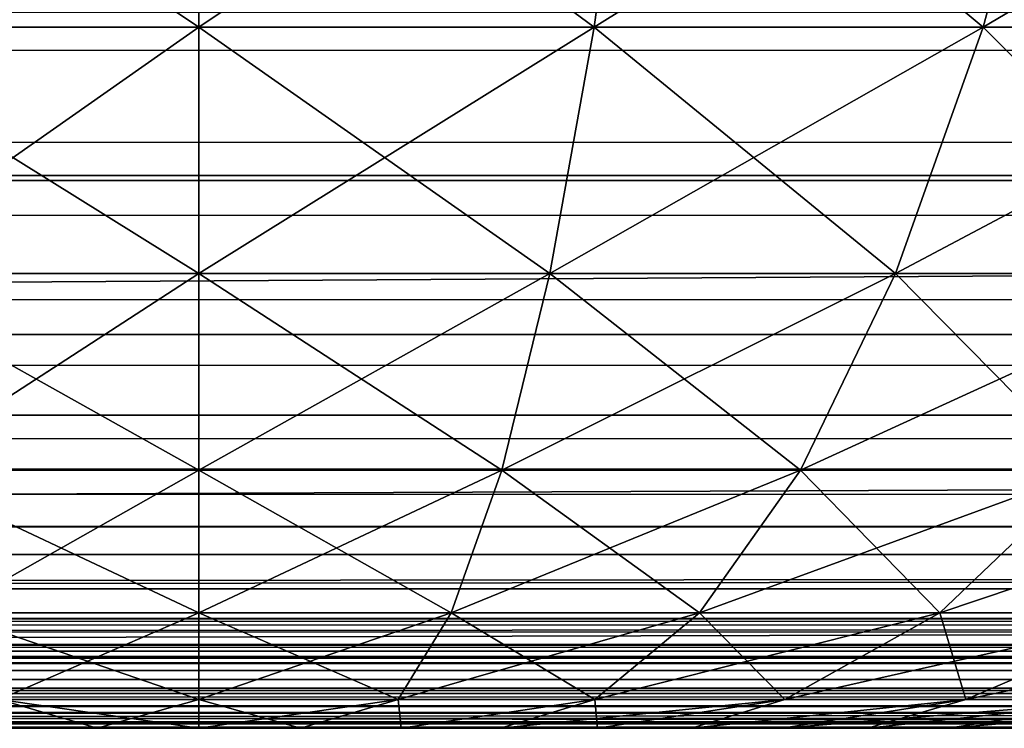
# Model space of a CAD drawing. Header units: millimetres. Extents: x -125 to 125, y -4 to 54.
# Tile 190 of 256: x 67.404 to 67.932, y -2 to -1.62. Entities that reach past the tile are written whole.
import ezdxf

# ---------------------------------------------------------------- set-up
doc = ezdxf.new("R2010")
doc.units = ezdxf.units.MM
doc.header["$LTSCALE"] = 65.185185
for name, color, linetype in [('173', 7, 'CONTINUOUS'), ('175', 7, 'CONTINUOUS'), ('18', 7, 'CONTINUOUS'), ('211', 7, 'CONTINUOUS'), ('212', 7, 'CONTINUOUS'), ('213', 7, 'CONTINUOUS'), ('214', 7, 'CONTINUOUS'), ('215', 7, 'CONTINUOUS'), ('216', 7, 'CONTINUOUS'), ('22', 7, 'CONTINUOUS'), ('6', 7, 'CONTINUOUS')]:
    doc.layers.add(name, color=color, linetype=linetype)

msp = doc.modelspace()

# ---------------------------------------------------------------- linework, layer by layer
at = {"layer": '173', "color": 7, "linetype": 'Continuous'}
for points in [[(54.89437, -1.54035, -120.86009), (55.07519, -1.7032, -121.15562), (76.8519, -1.54035, -120.97049), (54.89437, -1.54035, -120.86009)], [(55.07519, -1.7032, -121.15562), (77.10505, -1.7032, -121.26675), (76.8519, -1.54035, -120.97049), (55.07519, -1.7032, -121.15562)], [(55.07519, -1.7032, -121.15562), (55.2655, -1.83198, -121.46758), (77.10505, -1.7032, -121.26675), (55.07519, -1.7032, -121.15562)], [(55.2655, -1.83198, -121.46758), (77.37148, -1.83198, -121.57949), (77.10505, -1.7032, -121.26675), (55.2655, -1.83198, -121.46758)], [(55.2655, -1.83198, -121.46758), (55.46387, -1.92508, -121.79206), (77.37148, -1.83198, -121.57949), (55.2655, -1.83198, -121.46758)], [(55.46387, -1.92508, -121.79206), (77.64919, -1.92508, -121.90477), (77.37148, -1.83198, -121.57949), (55.46387, -1.92508, -121.79206)], [(55.46387, -1.92508, -121.79206), (55.66736, -1.98132, -122.12495), (77.64919, -1.92508, -121.90477), (55.46387, -1.92508, -121.79206)], [(55.66736, -1.98132, -122.12495), (77.93408, -1.98132, -122.2385), (77.64919, -1.92508, -121.90477), (55.66736, -1.98132, -122.12495)], [(55.66736, -1.98132, -122.12495), (71.92165, -2, -122.53836), (77.93408, -1.98132, -122.2385), (55.66736, -1.98132, -122.12495)], [(61.76268, -2, -122.4865), (71.92165, -2, -122.53836), (55.66736, -1.98132, -122.12495), (61.76268, -2, -122.4865)]]:
    msp.add_3dface(points, dxfattribs=at)
at = {"layer": '175', "color": 7, "linetype": 'Continuous'}
for points in [[(76.8519, -1.54035, 120.97049), (55.07519, -1.7032, 121.15562), (54.89437, -1.54035, 120.86009), (76.8519, -1.54035, 120.97049)], [(77.10505, -1.7032, 121.26675), (55.07519, -1.7032, 121.15562), (76.8519, -1.54035, 120.97049), (77.10505, -1.7032, 121.26675)], [(77.10505, -1.7032, 121.26675), (55.2655, -1.83198, 121.46758), (55.07519, -1.7032, 121.15562), (77.10505, -1.7032, 121.26675)], [(77.37148, -1.83198, 121.57949), (55.2655, -1.83198, 121.46758), (77.10505, -1.7032, 121.26675), (77.37148, -1.83198, 121.57949)], [(77.37148, -1.83198, 121.57949), (55.46387, -1.92508, 121.79206), (55.2655, -1.83198, 121.46758), (77.37148, -1.83198, 121.57949)], [(77.64919, -1.92508, 121.90477), (55.46387, -1.92508, 121.79206), (77.37148, -1.83198, 121.57949), (77.64919, -1.92508, 121.90477)], [(77.64919, -1.92508, 121.90477), (55.66736, -1.98132, 122.12495), (55.46387, -1.92508, 121.79206), (77.64919, -1.92508, 121.90477)], [(77.93408, -1.98132, 122.2385), (55.66736, -1.98132, 122.12495), (77.64919, -1.92508, 121.90477), (77.93408, -1.98132, 122.2385)], [(77.93408, -1.98132, 122.2385), (62.02739, -2, 122.48775), (55.66736, -1.98132, 122.12495), (77.93408, -1.98132, 122.2385)], [(72.17599, -2, 122.53973), (62.02739, -2, 122.48775), (77.93408, -1.98132, 122.2385), (72.17599, -2, 122.53973)]]:
    msp.add_3dface(points, dxfattribs=at)
at = {"layer": '18', "color": 7, "linetype": 'Continuous'}
for points in [[(123.83451, -1.61564, -124.82048), (123.83451, -1.70592, -124.78966), (-123.83451, -1.61564, -124.82048), (123.83451, -1.61564, -124.82048)], [(-123.83451, -1.61564, -124.82048), (123.83451, -1.70592, -124.78966), (-123.83451, -1.70592, -124.78966), (-123.83451, -1.61564, -124.82048)], [(123.83451, -1.70592, -124.78966), (123.83451, -1.78871, -124.74226), (-123.83451, -1.70592, -124.78966), (123.83451, -1.70592, -124.78966)], [(-123.83451, -1.70592, -124.78966), (123.83451, -1.78871, -124.74226), (-123.83451, -1.78871, -124.74226), (-123.83451, -1.70592, -124.78966)], [(-123.83451, -1.78871, -124.74226), (123.83451, -1.86098, -124.68), (-123.83451, -1.86098, -124.68), (-123.83451, -1.78871, -124.74226)], [(123.83451, -1.78871, -124.74226), (123.83451, -1.86098, -124.68), (-123.83451, -1.78871, -124.74226), (123.83451, -1.78871, -124.74226)], [(123.83451, -1.86098, -124.68), (123.83451, -1.92012, -124.60514), (-123.83451, -1.86098, -124.68), (123.83451, -1.86098, -124.68)], [(123.83451, -1.92012, -124.60514), (41.06682, -1.95076, -124.55041), (-123.83451, -1.86098, -124.68), (123.83451, -1.92012, -124.60514)], [(123.83451, -1.92012, -124.60514), (123.83451, -1.96396, -124.52041), (41.06682, -1.95076, -124.55041), (123.83451, -1.92012, -124.60514)], [(41.06682, -1.95076, -124.55041), (123.83451, -1.96396, -124.52041), (41.13385, -1.95132, -124.54923), (41.06682, -1.95076, -124.55041)], [(41.13385, -1.95132, -124.54923), (123.83451, -1.96396, -124.52041), (41.20222, -1.95304, -124.54558), (41.13385, -1.95132, -124.54923)], [(41.20222, -1.95304, -124.54558), (123.83451, -1.96396, -124.52041), (41.27308, -1.956, -124.53912), (41.20222, -1.95304, -124.54558)], [(41.27308, -1.956, -124.53912), (123.83451, -1.96396, -124.52041), (41.34644, -1.96024, -124.52942), (41.27308, -1.956, -124.53912)], [(41.34644, -1.96024, -124.52942), (123.83451, -1.96396, -124.52041), (41.3651, -1.96149, -124.52646), (41.34644, -1.96024, -124.52942)], [(41.3651, -1.96149, -124.52646), (123.83451, -1.96396, -124.52041), (41.42281, -1.96576, -124.51587), (41.3651, -1.96149, -124.52646)], [(123.83451, -1.96396, -124.52041), (123.83451, -1.99092, -124.4289), (41.42281, -1.96576, -124.51587), (123.83451, -1.96396, -124.52041)], [(41.42281, -1.96576, -124.51587), (123.83451, -1.99092, -124.4289), (41.50208, -1.97244, -124.49775), (41.42281, -1.96576, -124.51587)], [(41.50208, -1.97244, -124.49775), (123.83451, -1.99092, -124.4289), (41.58066, -1.97964, -124.47527), (41.50208, -1.97244, -124.49775)], [(41.58066, -1.97964, -124.47527), (123.83451, -1.99092, -124.4289), (41.65427, -1.98648, -124.44952), (41.58066, -1.97964, -124.47527)], [(41.65427, -1.98648, -124.44952), (123.83451, -1.99092, -124.4289), (41.66046, -1.98704, -124.44712), (41.65427, -1.98648, -124.44952)], [(41.66046, -1.98704, -124.44712), (123.83451, -1.99092, -124.4289), (41.72005, -1.9922, -124.42199), (41.66046, -1.98704, -124.44712)], [(123.83451, -1.99092, -124.4289), (123.83451, -2, -124.33403), (41.72005, -1.9922, -124.42199), (123.83451, -1.99092, -124.4289)], [(41.72005, -1.9922, -124.42199), (123.83451, -2, -124.33403), (41.77778, -1.99644, -124.39357), (41.72005, -1.9922, -124.42199)], [(41.77778, -1.99644, -124.39357), (123.83451, -2, -124.33403), (41.82931, -1.9991, -124.36402), (41.77778, -1.99644, -124.39357)], [(123.83451, -2, -124.33403), (41.87449, -2, -124.33403), (41.82931, -1.9991, -124.36402), (123.83451, -2, -124.33403)]]:
    msp.add_3dface(points, dxfattribs=at)
at = {"layer": '211', "color": 7, "linetype": 'Continuous'}
for points in [[(67.39137, -2, -8.11605), (67.44548, -2, -8.12318), (67.39137, -2, -6.88395), (67.39137, -2, -8.11605)], [(67.39137, -2, -6.88395), (67.44548, -2, -8.12318), (67.44548, -2, -6.87682), (67.39137, -2, -6.88395)], [(67.44548, -2, -8.12318), (67.5, -2, -8.12556), (67.44548, -2, -6.87682), (67.44548, -2, -8.12318)], [(67.44548, -2, -6.87682), (67.5, -2, -8.12556), (67.5, -2, -6.87444), (67.44548, -2, -6.87682)], [(67.5, -2, -6.87444), (67.5, -2, -8.12556), (67.55452, -2, -8.12318), (67.5, -2, -6.87444)], [(67.55452, -2, -6.87682), (67.5, -2, -6.87444), (67.55452, -2, -8.12318), (67.55452, -2, -6.87682)], [(67.60863, -2, -8.11605), (67.55452, -2, -6.87682), (67.55452, -2, -8.12318), (67.60863, -2, -8.11605)], [(67.60863, -2, -6.88395), (67.55452, -2, -6.87682), (67.60863, -2, -8.11605), (67.60863, -2, -6.88395)], [(67.66191, -2, -8.10424), (67.60863, -2, -6.88395), (67.60863, -2, -8.11605), (67.66191, -2, -8.10424)], [(67.66191, -2, -6.89576), (67.60863, -2, -6.88395), (67.66191, -2, -8.10424), (67.66191, -2, -6.89576)], [(67.71395, -2, -8.08783), (67.66191, -2, -6.89576), (67.66191, -2, -8.10424), (67.71395, -2, -8.08783)], [(67.71395, -2, -6.91217), (67.66191, -2, -6.89576), (67.71395, -2, -8.08783), (67.71395, -2, -6.91217)], [(67.76437, -2, -8.06695), (67.71395, -2, -6.91217), (67.71395, -2, -8.08783), (67.76437, -2, -8.06695)], [(67.76437, -2, -6.93305), (67.71395, -2, -6.91217), (67.76437, -2, -8.06695), (67.76437, -2, -6.93305)], [(67.81278, -2, -8.04175), (67.76437, -2, -6.93305), (67.76437, -2, -8.06695), (67.81278, -2, -8.04175)], [(67.81278, -2, -6.95825), (67.76437, -2, -6.93305), (67.81278, -2, -8.04175), (67.81278, -2, -6.95825)], [(67.85881, -2, -8.01243), (67.81278, -2, -6.95825), (67.81278, -2, -8.04175), (67.85881, -2, -8.01243)], [(67.85881, -2, -6.98757), (67.81278, -2, -6.95825), (67.85881, -2, -8.01243), (67.85881, -2, -6.98757)], [(67.9021, -2, -7.97921), (67.85881, -2, -6.98757), (67.85881, -2, -8.01243), (67.9021, -2, -7.97921)], [(67.9021, -2, -7.02079), (67.85881, -2, -6.98757), (67.9021, -2, -7.97921), (67.9021, -2, -7.02079)], [(67.94234, -2, -7.05766), (67.9021, -2, -7.02079), (67.94234, -2, -7.94234), (67.94234, -2, -7.05766)], [(67.94234, -2, -7.94234), (67.9021, -2, -7.02079), (67.9021, -2, -7.97921), (67.94234, -2, -7.94234)]]:
    msp.add_3dface(points, dxfattribs=at)
at = {"layer": '212', "color": 7, "linetype": 'Continuous'}
for points in [[(67.5, -1.46695, -5.63822), (67.7121, -1.62365, -5.82104), (67.73334, -1.46695, -5.6529), (67.5, -1.46695, -5.63822)], [(67.5, -1.62365, -5.8077), (67.7121, -1.62365, -5.82104), (67.5, -1.46695, -5.63822), (67.5, -1.62365, -5.8077)], [(67.5, -1.62365, -9.1923), (67.5, -1.46695, -9.36178), (67.73334, -1.46695, -9.3471), (67.5, -1.62365, -9.1923)], [(67.7121, -1.62365, -9.17896), (67.5, -1.62365, -9.1923), (67.73334, -1.46695, -9.3471), (67.7121, -1.62365, -9.17896)], [(67.7121, -1.62365, -5.82104), (67.92086, -1.62365, -5.86087), (67.73334, -1.46695, -5.6529), (67.7121, -1.62365, -5.82104)], [(67.92086, -1.62365, -9.13913), (67.7121, -1.62365, -9.17896), (67.963, -1.46695, -9.30329), (67.92086, -1.62365, -9.13913)], [(67.963, -1.46695, -9.30329), (67.7121, -1.62365, -9.17896), (67.73334, -1.46695, -9.3471), (67.963, -1.46695, -9.30329)], [(67.73334, -1.46695, -5.6529), (67.92086, -1.62365, -5.86087), (67.963, -1.46695, -5.69671), (67.73334, -1.46695, -5.6529)], [(67.92086, -1.62365, -5.86087), (68.12298, -1.62365, -5.92654), (67.963, -1.46695, -5.69671), (67.92086, -1.62365, -5.86087)], [(68.18537, -1.46695, -9.23104), (67.92086, -1.62365, -9.13913), (67.963, -1.46695, -9.30329), (68.18537, -1.46695, -9.23104)], [(68.12298, -1.62365, -9.07346), (67.92086, -1.62365, -9.13913), (68.18537, -1.46695, -9.23104), (68.12298, -1.62365, -9.07346)], [(67.5, -1.62365, -5.8077), (67.6884, -1.75596, -6.0087), (67.7121, -1.62365, -5.82104), (67.5, -1.62365, -5.8077)], [(67.5, -1.75596, -5.99684), (67.6884, -1.75596, -6.0087), (67.5, -1.62365, -5.8077), (67.5, -1.75596, -5.99684)], [(67.5, -1.75596, -9.00316), (67.5, -1.62365, -9.1923), (67.7121, -1.62365, -9.17896), (67.5, -1.75596, -9.00316)], [(67.6884, -1.75596, -8.9913), (67.5, -1.75596, -9.00316), (67.7121, -1.62365, -9.17896), (67.6884, -1.75596, -8.9913)], [(67.6884, -1.75596, -6.0087), (67.87382, -1.75596, -6.04407), (67.7121, -1.62365, -5.82104), (67.6884, -1.75596, -6.0087)], [(67.92086, -1.62365, -9.13913), (67.6884, -1.75596, -8.9913), (67.7121, -1.62365, -9.17896), (67.92086, -1.62365, -9.13913)], [(67.87382, -1.75596, -8.95593), (67.6884, -1.75596, -8.9913), (67.92086, -1.62365, -9.13913), (67.87382, -1.75596, -8.95593)], [(67.7121, -1.62365, -5.82104), (67.87382, -1.75596, -6.04407), (67.92086, -1.62365, -5.86087), (67.7121, -1.62365, -5.82104)], [(67.87382, -1.75596, -6.04407), (68.05335, -1.75596, -6.1024), (67.92086, -1.62365, -5.86087), (67.87382, -1.75596, -6.04407)], [(68.12298, -1.62365, -9.07346), (67.87382, -1.75596, -8.95593), (67.92086, -1.62365, -9.13913), (68.12298, -1.62365, -9.07346)], [(68.05335, -1.75596, -8.8976), (67.87382, -1.75596, -8.95593), (68.12298, -1.62365, -9.07346), (68.05335, -1.75596, -8.8976)], [(67.92086, -1.62365, -5.86087), (68.05335, -1.75596, -6.1024), (68.12298, -1.62365, -5.92654), (67.92086, -1.62365, -5.86087)], [(67.5, -1.75596, -5.99684), (67.66266, -1.86142, -6.2124), (67.6884, -1.75596, -6.0087), (67.5, -1.75596, -5.99684)], [(67.5, -1.86142, -6.20217), (67.66266, -1.86142, -6.2124), (67.5, -1.75596, -5.99684), (67.5, -1.86142, -6.20217)], [(67.5, -1.86142, -8.79783), (67.5, -1.75596, -9.00316), (67.6884, -1.75596, -8.9913), (67.5, -1.86142, -8.79783)], [(67.66266, -1.86142, -8.7876), (67.5, -1.86142, -8.79783), (67.6884, -1.75596, -8.9913), (67.66266, -1.86142, -8.7876)], [(67.66266, -1.86142, -6.2124), (67.82276, -1.86142, -6.24294), (67.6884, -1.75596, -6.0087), (67.66266, -1.86142, -6.2124)], [(67.87382, -1.75596, -8.95593), (67.66266, -1.86142, -8.7876), (67.6884, -1.75596, -8.9913), (67.87382, -1.75596, -8.95593)], [(67.82276, -1.86142, -8.75706), (67.66266, -1.86142, -8.7876), (67.87382, -1.75596, -8.95593), (67.82276, -1.86142, -8.75706)], [(67.6884, -1.75596, -6.0087), (67.82276, -1.86142, -6.24294), (67.87382, -1.75596, -6.04407), (67.6884, -1.75596, -6.0087)], [(67.82276, -1.86142, -6.24294), (67.97776, -1.86142, -6.2933), (67.87382, -1.75596, -6.04407), (67.82276, -1.86142, -6.24294)], [(68.05335, -1.75596, -8.8976), (67.82276, -1.86142, -8.75706), (67.87382, -1.75596, -8.95593), (68.05335, -1.75596, -8.8976)], [(67.97776, -1.86142, -8.7067), (67.82276, -1.86142, -8.75706), (68.05335, -1.75596, -8.8976), (67.97776, -1.86142, -8.7067)], [(67.87382, -1.75596, -6.04407), (67.97776, -1.86142, -6.2933), (68.05335, -1.75596, -6.1024), (67.87382, -1.75596, -6.04407)], [(67.5, -1.9381, -6.41988), (67.63537, -1.9381, -6.4284), (67.5, -1.86142, -6.20217), (67.5, -1.9381, -6.41988)], [(67.5, -1.86142, -6.20217), (67.63537, -1.9381, -6.4284), (67.66266, -1.86142, -6.2124), (67.5, -1.86142, -6.20217)], [(67.63537, -1.9381, -8.5716), (67.5, -1.9381, -8.58012), (67.66266, -1.86142, -8.7876), (67.63537, -1.9381, -8.5716)], [(67.5, -1.9381, -8.58012), (67.5, -1.86142, -8.79783), (67.66266, -1.86142, -8.7876), (67.5, -1.9381, -8.58012)], [(67.82276, -1.86142, -8.75706), (67.63537, -1.9381, -8.5716), (67.66266, -1.86142, -8.7876), (67.82276, -1.86142, -8.75706)], [(67.76861, -1.9381, -8.54618), (67.63537, -1.9381, -8.5716), (67.82276, -1.86142, -8.75706), (67.76861, -1.9381, -8.54618)], [(67.63537, -1.9381, -6.4284), (67.76861, -1.9381, -6.45382), (67.66266, -1.86142, -6.2124), (67.63537, -1.9381, -6.4284)], [(67.66266, -1.86142, -6.2124), (67.76861, -1.9381, -6.45382), (67.82276, -1.86142, -6.24294), (67.66266, -1.86142, -6.2124)], [(67.97776, -1.86142, -8.7067), (67.76861, -1.9381, -8.54618), (67.82276, -1.86142, -8.75706), (67.97776, -1.86142, -8.7067)], [(67.89762, -1.9381, -8.50427), (67.76861, -1.9381, -8.54618), (67.97776, -1.86142, -8.7067), (67.89762, -1.9381, -8.50427)], [(67.76861, -1.9381, -6.45382), (67.89762, -1.9381, -6.49573), (67.82276, -1.86142, -6.24294), (67.76861, -1.9381, -6.45382)], [(67.82276, -1.86142, -6.24294), (67.89762, -1.9381, -6.49573), (67.97776, -1.86142, -6.2933), (67.82276, -1.86142, -6.24294)], [(68.12524, -1.86142, -8.6373), (67.89762, -1.9381, -8.50427), (67.97776, -1.86142, -8.7067), (68.12524, -1.86142, -8.6373)], [(68.02035, -1.9381, -8.44651), (67.89762, -1.9381, -8.50427), (68.12524, -1.86142, -8.6373), (68.02035, -1.9381, -8.44651)], [(67.89762, -1.9381, -6.49573), (68.02035, -1.9381, -6.55349), (67.97776, -1.86142, -6.2933), (67.89762, -1.9381, -6.49573)], [(67.5, -1.9381, -6.41988), (67.60704, -1.98458, -6.65271), (67.63537, -1.9381, -6.4284), (67.5, -1.9381, -6.41988)], [(67.5, -1.98458, -6.64598), (67.60704, -1.98458, -6.65271), (67.5, -1.9381, -6.41988), (67.5, -1.98458, -6.64598)], [(67.60704, -1.98458, -8.34729), (67.5, -1.98458, -8.35402), (67.63537, -1.9381, -8.5716), (67.60704, -1.98458, -8.34729)], [(67.5, -1.98458, -8.35402), (67.5, -1.9381, -8.58012), (67.63537, -1.9381, -8.5716), (67.5, -1.98458, -8.35402)], [(67.60704, -1.98458, -6.65271), (67.71239, -1.98458, -6.67281), (67.63537, -1.9381, -6.4284), (67.60704, -1.98458, -6.65271)], [(67.71239, -1.98458, -8.32719), (67.60704, -1.98458, -8.34729), (67.76861, -1.9381, -8.54618), (67.71239, -1.98458, -8.32719)], [(67.76861, -1.9381, -8.54618), (67.60704, -1.98458, -8.34729), (67.63537, -1.9381, -8.5716), (67.76861, -1.9381, -8.54618)], [(67.63537, -1.9381, -6.4284), (67.71239, -1.98458, -6.67281), (67.76861, -1.9381, -6.45382), (67.63537, -1.9381, -6.4284)], [(67.71239, -1.98458, -6.67281), (67.81439, -1.98458, -6.70595), (67.76861, -1.9381, -6.45382), (67.71239, -1.98458, -6.67281)], [(67.81439, -1.98458, -8.29405), (67.71239, -1.98458, -8.32719), (67.89762, -1.9381, -8.50427), (67.81439, -1.98458, -8.29405)], [(67.89762, -1.9381, -8.50427), (67.71239, -1.98458, -8.32719), (67.76861, -1.9381, -8.54618), (67.89762, -1.9381, -8.50427)], [(67.76861, -1.9381, -6.45382), (67.81439, -1.98458, -6.70595), (67.89762, -1.9381, -6.49573), (67.76861, -1.9381, -6.45382)], [(67.81439, -1.98458, -6.70595), (67.91143, -1.98458, -6.75162), (67.89762, -1.9381, -6.49573), (67.81439, -1.98458, -6.70595)], [(67.91143, -1.98458, -8.24838), (67.81439, -1.98458, -8.29405), (68.02035, -1.9381, -8.44651), (67.91143, -1.98458, -8.24838)], [(68.02035, -1.9381, -8.44651), (67.81439, -1.98458, -8.29405), (67.89762, -1.9381, -8.50427), (68.02035, -1.9381, -8.44651)], [(67.89762, -1.9381, -6.49573), (67.91143, -1.98458, -6.75162), (68.02035, -1.9381, -6.55349), (67.89762, -1.9381, -6.49573)], [(67.91143, -1.98458, -6.75162), (68.00198, -1.98458, -6.80908), (68.02035, -1.9381, -6.55349), (67.91143, -1.98458, -6.75162)], [(68.00198, -1.98458, -8.19092), (67.91143, -1.98458, -8.24838), (68.13488, -1.9381, -8.37383), (68.00198, -1.98458, -8.19092)], [(68.13488, -1.9381, -8.37383), (67.91143, -1.98458, -8.24838), (68.02035, -1.9381, -8.44651), (68.13488, -1.9381, -8.37383)], [(67.60704, -1.98458, -8.34729), (67.5, -2, -8.12556), (67.5, -1.98458, -8.35402), (67.60704, -1.98458, -8.34729)], [(67.55452, -2, -8.12318), (67.5, -2, -8.12556), (67.60704, -1.98458, -8.34729), (67.55452, -2, -8.12318)], [(67.5, -2, -6.87444), (67.55452, -2, -6.87682), (67.5, -1.98458, -6.64598), (67.5, -2, -6.87444)], [(67.5, -1.98458, -6.64598), (67.55452, -2, -6.87682), (67.60704, -1.98458, -6.65271), (67.5, -1.98458, -6.64598)], [(67.60863, -2, -8.11605), (67.55452, -2, -8.12318), (67.60704, -1.98458, -8.34729), (67.60863, -2, -8.11605)], [(67.55452, -2, -6.87682), (67.60863, -2, -6.88395), (67.60704, -1.98458, -6.65271), (67.55452, -2, -6.87682)], [(67.71239, -1.98458, -8.32719), (67.60863, -2, -8.11605), (67.60704, -1.98458, -8.34729), (67.71239, -1.98458, -8.32719)], [(67.60704, -1.98458, -6.65271), (67.60863, -2, -6.88395), (67.71239, -1.98458, -6.67281), (67.60704, -1.98458, -6.65271)], [(67.66191, -2, -8.10424), (67.60863, -2, -8.11605), (67.71239, -1.98458, -8.32719), (67.66191, -2, -8.10424)], [(67.60863, -2, -6.88395), (67.66191, -2, -6.89576), (67.71239, -1.98458, -6.67281), (67.60863, -2, -6.88395)], [(67.71395, -2, -8.08783), (67.66191, -2, -8.10424), (67.81439, -1.98458, -8.29405), (67.71395, -2, -8.08783)], [(67.81439, -1.98458, -8.29405), (67.66191, -2, -8.10424), (67.71239, -1.98458, -8.32719), (67.81439, -1.98458, -8.29405)], [(67.66191, -2, -6.89576), (67.71395, -2, -6.91217), (67.71239, -1.98458, -6.67281), (67.66191, -2, -6.89576)], [(67.71239, -1.98458, -6.67281), (67.71395, -2, -6.91217), (67.81439, -1.98458, -6.70595), (67.71239, -1.98458, -6.67281)], [(67.76437, -2, -8.06695), (67.71395, -2, -8.08783), (67.81439, -1.98458, -8.29405), (67.76437, -2, -8.06695)], [(67.71395, -2, -6.91217), (67.76437, -2, -6.93305), (67.81439, -1.98458, -6.70595), (67.71395, -2, -6.91217)], [(67.81278, -2, -8.04175), (67.76437, -2, -8.06695), (67.91143, -1.98458, -8.24838), (67.81278, -2, -8.04175)], [(67.91143, -1.98458, -8.24838), (67.76437, -2, -8.06695), (67.81439, -1.98458, -8.29405), (67.91143, -1.98458, -8.24838)], [(67.81439, -1.98458, -6.70595), (67.76437, -2, -6.93305), (67.91143, -1.98458, -6.75162), (67.81439, -1.98458, -6.70595)], [(67.76437, -2, -6.93305), (67.81278, -2, -6.95825), (67.91143, -1.98458, -6.75162), (67.76437, -2, -6.93305)], [(67.85881, -2, -8.01243), (67.81278, -2, -8.04175), (68.00198, -1.98458, -8.19092), (67.85881, -2, -8.01243)], [(68.00198, -1.98458, -8.19092), (67.81278, -2, -8.04175), (67.91143, -1.98458, -8.24838), (68.00198, -1.98458, -8.19092)], [(67.81278, -2, -6.95825), (67.85881, -2, -6.98757), (67.91143, -1.98458, -6.75162), (67.81278, -2, -6.95825)], [(67.9021, -2, -7.97921), (67.85881, -2, -8.01243), (68.00198, -1.98458, -8.19092), (67.9021, -2, -7.97921)], [(67.85881, -2, -6.98757), (67.9021, -2, -7.02079), (68.00198, -1.98458, -6.80908), (67.85881, -2, -6.98757)], [(67.91143, -1.98458, -6.75162), (67.85881, -2, -6.98757), (68.00198, -1.98458, -6.80908), (67.91143, -1.98458, -6.75162)], [(67.94234, -2, -7.94234), (67.9021, -2, -7.97921), (68.08462, -1.98458, -8.12255), (67.94234, -2, -7.94234)], [(68.08462, -1.98458, -8.12255), (67.9021, -2, -7.97921), (68.00198, -1.98458, -8.19092), (68.08462, -1.98458, -8.12255)], [(68.00198, -1.98458, -6.80908), (67.9021, -2, -7.02079), (68.08462, -1.98458, -6.87745), (68.00198, -1.98458, -6.80908)], [(67.9021, -2, -7.02079), (67.94234, -2, -7.05766), (68.08462, -1.98458, -6.87745), (67.9021, -2, -7.02079)]]:
    msp.add_3dface(points, dxfattribs=at)
at = {"layer": '213', "color": 7, "linetype": 'Continuous'}
for points in [[(67.2879, -1.62365, -5.82104), (67.5, -1.62365, -5.8077), (67.26666, -1.46695, -5.6529), (67.2879, -1.62365, -5.82104)], [(67.5, -1.62365, -5.8077), (67.5, -1.46695, -5.63822), (67.26666, -1.46695, -5.6529), (67.5, -1.62365, -5.8077)], [(67.5, -1.46695, -9.36178), (67.2879, -1.62365, -9.17896), (67.26666, -1.46695, -9.3471), (67.5, -1.46695, -9.36178)], [(67.5, -1.46695, -9.36178), (67.5, -1.62365, -9.1923), (67.2879, -1.62365, -9.17896), (67.5, -1.46695, -9.36178)], [(67.5, -1.62365, -9.1923), (67.3116, -1.75596, -8.9913), (67.2879, -1.62365, -9.17896), (67.5, -1.62365, -9.1923)], [(67.3116, -1.75596, -6.0087), (67.5, -1.75596, -5.99684), (67.2879, -1.62365, -5.82104), (67.3116, -1.75596, -6.0087)], [(67.5, -1.75596, -5.99684), (67.5, -1.62365, -5.8077), (67.2879, -1.62365, -5.82104), (67.5, -1.75596, -5.99684)], [(67.5, -1.62365, -9.1923), (67.5, -1.75596, -9.00316), (67.3116, -1.75596, -8.9913), (67.5, -1.62365, -9.1923)], [(67.5, -1.75596, -9.00316), (67.33734, -1.86142, -8.7876), (67.3116, -1.75596, -8.9913), (67.5, -1.75596, -9.00316)], [(67.33734, -1.86142, -6.2124), (67.5, -1.86142, -6.20217), (67.3116, -1.75596, -6.0087), (67.33734, -1.86142, -6.2124)], [(67.5, -1.86142, -6.20217), (67.5, -1.75596, -5.99684), (67.3116, -1.75596, -6.0087), (67.5, -1.86142, -6.20217)], [(67.5, -1.75596, -9.00316), (67.5, -1.86142, -8.79783), (67.33734, -1.86142, -8.7876), (67.5, -1.75596, -9.00316)], [(67.5, -1.9381, -6.41988), (67.5, -1.86142, -6.20217), (67.33734, -1.86142, -6.2124), (67.5, -1.9381, -6.41988)], [(67.5, -1.86142, -8.79783), (67.36463, -1.9381, -8.5716), (67.33734, -1.86142, -8.7876), (67.5, -1.86142, -8.79783)], [(67.36463, -1.9381, -6.4284), (67.5, -1.9381, -6.41988), (67.33734, -1.86142, -6.2124), (67.36463, -1.9381, -6.4284)], [(67.5, -1.86142, -8.79783), (67.5, -1.9381, -8.58012), (67.36463, -1.9381, -8.5716), (67.5, -1.86142, -8.79783)], [(67.5, -1.9381, -8.58012), (67.39296, -1.98458, -8.34729), (67.36463, -1.9381, -8.5716), (67.5, -1.9381, -8.58012)], [(67.39296, -1.98458, -6.65271), (67.5, -1.98458, -6.64598), (67.36463, -1.9381, -6.4284), (67.39296, -1.98458, -6.65271)], [(67.5, -1.98458, -6.64598), (67.5, -1.9381, -6.41988), (67.36463, -1.9381, -6.4284), (67.5, -1.98458, -6.64598)], [(67.5, -1.9381, -8.58012), (67.5, -1.98458, -8.35402), (67.39296, -1.98458, -8.34729), (67.5, -1.9381, -8.58012)], [(67.39137, -2, -6.88395), (67.44548, -2, -6.87682), (67.39296, -1.98458, -6.65271), (67.39137, -2, -6.88395)], [(67.44548, -2, -8.12318), (67.39137, -2, -8.11605), (67.39296, -1.98458, -8.34729), (67.44548, -2, -8.12318)], [(67.44548, -2, -6.87682), (67.5, -2, -6.87444), (67.39296, -1.98458, -6.65271), (67.44548, -2, -6.87682)], [(67.5, -2, -6.87444), (67.5, -1.98458, -6.64598), (67.39296, -1.98458, -6.65271), (67.5, -2, -6.87444)], [(67.5, -1.98458, -8.35402), (67.44548, -2, -8.12318), (67.39296, -1.98458, -8.34729), (67.5, -1.98458, -8.35402)], [(67.5, -2, -8.12556), (67.44548, -2, -8.12318), (67.5, -1.98458, -8.35402), (67.5, -2, -8.12556)]]:
    msp.add_3dface(points, dxfattribs=at)
at = {"layer": '214', "color": 7, "linetype": 'Continuous'}
for points in [[(67.39137, -2, -74.38395), (67.44548, -2, -75.62318), (67.44548, -2, -74.37682), (67.39137, -2, -74.38395)], [(67.39137, -2, -75.61605), (67.44548, -2, -75.62318), (67.39137, -2, -74.38395), (67.39137, -2, -75.61605)], [(67.44548, -2, -74.37682), (67.5, -2, -75.62556), (67.5, -2, -74.37444), (67.44548, -2, -74.37682)], [(67.44548, -2, -75.62318), (67.5, -2, -75.62556), (67.44548, -2, -74.37682), (67.44548, -2, -75.62318)], [(67.55452, -2, -74.37682), (67.5, -2, -74.37444), (67.55452, -2, -75.62318), (67.55452, -2, -74.37682)], [(67.5, -2, -74.37444), (67.5, -2, -75.62556), (67.55452, -2, -75.62318), (67.5, -2, -74.37444)], [(67.60863, -2, -75.61605), (67.55452, -2, -74.37682), (67.55452, -2, -75.62318), (67.60863, -2, -75.61605)], [(67.60863, -2, -74.38395), (67.55452, -2, -74.37682), (67.60863, -2, -75.61605), (67.60863, -2, -74.38395)], [(67.66191, -2, -75.60424), (67.60863, -2, -74.38395), (67.60863, -2, -75.61605), (67.66191, -2, -75.60424)], [(67.66191, -2, -74.39576), (67.60863, -2, -74.38395), (67.66191, -2, -75.60424), (67.66191, -2, -74.39576)], [(67.71395, -2, -75.58783), (67.66191, -2, -74.39576), (67.66191, -2, -75.60424), (67.71395, -2, -75.58783)], [(67.71395, -2, -74.41217), (67.66191, -2, -74.39576), (67.71395, -2, -75.58783), (67.71395, -2, -74.41217)], [(67.76437, -2, -75.56695), (67.71395, -2, -74.41217), (67.71395, -2, -75.58783), (67.76437, -2, -75.56695)], [(67.76437, -2, -74.43305), (67.71395, -2, -74.41217), (67.76437, -2, -75.56695), (67.76437, -2, -74.43305)], [(67.81278, -2, -75.54175), (67.76437, -2, -74.43305), (67.76437, -2, -75.56695), (67.81278, -2, -75.54175)], [(67.81278, -2, -74.45825), (67.76437, -2, -74.43305), (67.81278, -2, -75.54175), (67.81278, -2, -74.45825)], [(67.85881, -2, -75.51243), (67.81278, -2, -74.45825), (67.81278, -2, -75.54175), (67.85881, -2, -75.51243)], [(67.85881, -2, -74.48757), (67.81278, -2, -74.45825), (67.85881, -2, -75.51243), (67.85881, -2, -74.48757)], [(67.9021, -2, -75.47921), (67.85881, -2, -74.48757), (67.85881, -2, -75.51243), (67.9021, -2, -75.47921)], [(67.9021, -2, -74.52079), (67.85881, -2, -74.48757), (67.9021, -2, -75.47921), (67.9021, -2, -74.52079)], [(67.94234, -2, -74.55766), (67.9021, -2, -74.52079), (67.94234, -2, -75.44234), (67.94234, -2, -74.55766)], [(67.94234, -2, -75.44234), (67.9021, -2, -74.52079), (67.9021, -2, -75.47921), (67.94234, -2, -75.44234)]]:
    msp.add_3dface(points, dxfattribs=at)
at = {"layer": '215', "color": 7, "linetype": 'Continuous'}
for points in [[(67.7121, -1.62365, -76.67896), (67.5, -1.62365, -76.6923), (67.73334, -1.46695, -76.8471), (67.7121, -1.62365, -76.67896)], [(67.5, -1.62365, -76.6923), (67.5, -1.46695, -76.86178), (67.73334, -1.46695, -76.8471), (67.5, -1.62365, -76.6923)], [(67.5, -1.62365, -73.3077), (67.7121, -1.62365, -73.32104), (67.5, -1.46695, -73.13822), (67.5, -1.62365, -73.3077)], [(67.5, -1.46695, -73.13822), (67.7121, -1.62365, -73.32104), (67.73334, -1.46695, -73.1529), (67.5, -1.46695, -73.13822)], [(67.92086, -1.62365, -76.63913), (67.7121, -1.62365, -76.67896), (67.963, -1.46695, -76.80329), (67.92086, -1.62365, -76.63913)], [(67.963, -1.46695, -76.80329), (67.7121, -1.62365, -76.67896), (67.73334, -1.46695, -76.8471), (67.963, -1.46695, -76.80329)], [(67.7121, -1.62365, -73.32104), (67.92086, -1.62365, -73.36087), (67.73334, -1.46695, -73.1529), (67.7121, -1.62365, -73.32104)], [(67.73334, -1.46695, -73.1529), (67.92086, -1.62365, -73.36087), (67.963, -1.46695, -73.19671), (67.73334, -1.46695, -73.1529)], [(68.12298, -1.62365, -76.57346), (67.92086, -1.62365, -76.63913), (68.18537, -1.46695, -76.73104), (68.12298, -1.62365, -76.57346)], [(68.18537, -1.46695, -76.73104), (67.92086, -1.62365, -76.63913), (67.963, -1.46695, -76.80329), (68.18537, -1.46695, -76.73104)], [(67.92086, -1.62365, -73.36087), (68.12298, -1.62365, -73.42654), (67.963, -1.46695, -73.19671), (67.92086, -1.62365, -73.36087)], [(67.6884, -1.75596, -76.4913), (67.5, -1.75596, -76.50316), (67.7121, -1.62365, -76.67896), (67.6884, -1.75596, -76.4913)], [(67.5, -1.75596, -76.50316), (67.5, -1.62365, -76.6923), (67.7121, -1.62365, -76.67896), (67.5, -1.75596, -76.50316)], [(67.5, -1.75596, -73.49684), (67.6884, -1.75596, -73.5087), (67.5, -1.62365, -73.3077), (67.5, -1.75596, -73.49684)], [(67.5, -1.62365, -73.3077), (67.6884, -1.75596, -73.5087), (67.7121, -1.62365, -73.32104), (67.5, -1.62365, -73.3077)], [(67.87382, -1.75596, -76.45593), (67.6884, -1.75596, -76.4913), (67.92086, -1.62365, -76.63913), (67.87382, -1.75596, -76.45593)], [(67.92086, -1.62365, -76.63913), (67.6884, -1.75596, -76.4913), (67.7121, -1.62365, -76.67896), (67.92086, -1.62365, -76.63913)], [(67.6884, -1.75596, -73.5087), (67.87382, -1.75596, -73.54407), (67.7121, -1.62365, -73.32104), (67.6884, -1.75596, -73.5087)], [(67.7121, -1.62365, -73.32104), (67.87382, -1.75596, -73.54407), (67.92086, -1.62365, -73.36087), (67.7121, -1.62365, -73.32104)], [(68.05335, -1.75596, -76.3976), (67.87382, -1.75596, -76.45593), (68.12298, -1.62365, -76.57346), (68.05335, -1.75596, -76.3976)], [(68.12298, -1.62365, -76.57346), (67.87382, -1.75596, -76.45593), (67.92086, -1.62365, -76.63913), (68.12298, -1.62365, -76.57346)], [(67.87382, -1.75596, -73.54407), (68.05335, -1.75596, -73.6024), (67.92086, -1.62365, -73.36087), (67.87382, -1.75596, -73.54407)], [(67.92086, -1.62365, -73.36087), (68.05335, -1.75596, -73.6024), (68.12298, -1.62365, -73.42654), (67.92086, -1.62365, -73.36087)], [(67.66266, -1.86142, -76.2876), (67.5, -1.86142, -76.29783), (67.6884, -1.75596, -76.4913), (67.66266, -1.86142, -76.2876)], [(67.5, -1.86142, -76.29783), (67.5, -1.75596, -76.50316), (67.6884, -1.75596, -76.4913), (67.5, -1.86142, -76.29783)], [(67.5, -1.86142, -73.70217), (67.66266, -1.86142, -73.7124), (67.5, -1.75596, -73.49684), (67.5, -1.86142, -73.70217)], [(67.5, -1.75596, -73.49684), (67.66266, -1.86142, -73.7124), (67.6884, -1.75596, -73.5087), (67.5, -1.75596, -73.49684)], [(67.82276, -1.86142, -76.25706), (67.66266, -1.86142, -76.2876), (67.87382, -1.75596, -76.45593), (67.82276, -1.86142, -76.25706)], [(67.87382, -1.75596, -76.45593), (67.66266, -1.86142, -76.2876), (67.6884, -1.75596, -76.4913), (67.87382, -1.75596, -76.45593)], [(67.66266, -1.86142, -73.7124), (67.82276, -1.86142, -73.74294), (67.6884, -1.75596, -73.5087), (67.66266, -1.86142, -73.7124)], [(67.6884, -1.75596, -73.5087), (67.82276, -1.86142, -73.74294), (67.87382, -1.75596, -73.54407), (67.6884, -1.75596, -73.5087)], [(67.97776, -1.86142, -76.2067), (67.82276, -1.86142, -76.25706), (68.05335, -1.75596, -76.3976), (67.97776, -1.86142, -76.2067)], [(68.05335, -1.75596, -76.3976), (67.82276, -1.86142, -76.25706), (67.87382, -1.75596, -76.45593), (68.05335, -1.75596, -76.3976)], [(67.82276, -1.86142, -73.74294), (67.97776, -1.86142, -73.7933), (67.87382, -1.75596, -73.54407), (67.82276, -1.86142, -73.74294)], [(67.87382, -1.75596, -73.54407), (67.97776, -1.86142, -73.7933), (68.05335, -1.75596, -73.6024), (67.87382, -1.75596, -73.54407)], [(67.63537, -1.9381, -76.0716), (67.5, -1.9381, -76.08012), (67.66266, -1.86142, -76.2876), (67.63537, -1.9381, -76.0716)], [(67.5, -1.9381, -76.08012), (67.5, -1.86142, -76.29783), (67.66266, -1.86142, -76.2876), (67.5, -1.9381, -76.08012)], [(67.5, -1.9381, -73.91988), (67.63537, -1.9381, -73.9284), (67.5, -1.86142, -73.70217), (67.5, -1.9381, -73.91988)], [(67.5, -1.86142, -73.70217), (67.63537, -1.9381, -73.9284), (67.66266, -1.86142, -73.7124), (67.5, -1.86142, -73.70217)], [(67.63537, -1.9381, -73.9284), (67.76861, -1.9381, -73.95382), (67.66266, -1.86142, -73.7124), (67.63537, -1.9381, -73.9284)], [(67.76861, -1.9381, -76.04618), (67.63537, -1.9381, -76.0716), (67.82276, -1.86142, -76.25706), (67.76861, -1.9381, -76.04618)], [(67.82276, -1.86142, -76.25706), (67.63537, -1.9381, -76.0716), (67.66266, -1.86142, -76.2876), (67.82276, -1.86142, -76.25706)], [(67.66266, -1.86142, -73.7124), (67.76861, -1.9381, -73.95382), (67.82276, -1.86142, -73.74294), (67.66266, -1.86142, -73.7124)], [(67.76861, -1.9381, -73.95382), (67.89762, -1.9381, -73.99573), (67.82276, -1.86142, -73.74294), (67.76861, -1.9381, -73.95382)], [(67.97776, -1.86142, -76.2067), (67.76861, -1.9381, -76.04618), (67.82276, -1.86142, -76.25706), (67.97776, -1.86142, -76.2067)], [(67.89762, -1.9381, -76.00427), (67.76861, -1.9381, -76.04618), (67.97776, -1.86142, -76.2067), (67.89762, -1.9381, -76.00427)], [(67.82276, -1.86142, -73.74294), (67.89762, -1.9381, -73.99573), (67.97776, -1.86142, -73.7933), (67.82276, -1.86142, -73.74294)], [(67.89762, -1.9381, -73.99573), (68.02035, -1.9381, -74.05349), (67.97776, -1.86142, -73.7933), (67.89762, -1.9381, -73.99573)], [(68.02035, -1.9381, -75.94651), (67.89762, -1.9381, -76.00427), (68.12524, -1.86142, -76.1373), (68.02035, -1.9381, -75.94651)], [(68.12524, -1.86142, -76.1373), (67.89762, -1.9381, -76.00427), (67.97776, -1.86142, -76.2067), (68.12524, -1.86142, -76.1373)], [(67.5, -1.98458, -74.14598), (67.60704, -1.98458, -74.15271), (67.5, -1.9381, -73.91988), (67.5, -1.98458, -74.14598)], [(67.5, -1.9381, -73.91988), (67.60704, -1.98458, -74.15271), (67.63537, -1.9381, -73.9284), (67.5, -1.9381, -73.91988)], [(67.60704, -1.98458, -75.84729), (67.5, -1.98458, -75.85402), (67.63537, -1.9381, -76.0716), (67.60704, -1.98458, -75.84729)], [(67.5, -1.98458, -75.85402), (67.5, -1.9381, -76.08012), (67.63537, -1.9381, -76.0716), (67.5, -1.98458, -75.85402)], [(67.60704, -1.98458, -74.15271), (67.71239, -1.98458, -74.17281), (67.63537, -1.9381, -73.9284), (67.60704, -1.98458, -74.15271)], [(67.71239, -1.98458, -75.82719), (67.60704, -1.98458, -75.84729), (67.76861, -1.9381, -76.04618), (67.71239, -1.98458, -75.82719)], [(67.76861, -1.9381, -76.04618), (67.60704, -1.98458, -75.84729), (67.63537, -1.9381, -76.0716), (67.76861, -1.9381, -76.04618)], [(67.63537, -1.9381, -73.9284), (67.71239, -1.98458, -74.17281), (67.76861, -1.9381, -73.95382), (67.63537, -1.9381, -73.9284)], [(67.71239, -1.98458, -74.17281), (67.81439, -1.98458, -74.20595), (67.76861, -1.9381, -73.95382), (67.71239, -1.98458, -74.17281)], [(67.81439, -1.98458, -75.79405), (67.71239, -1.98458, -75.82719), (67.89762, -1.9381, -76.00427), (67.81439, -1.98458, -75.79405)], [(67.89762, -1.9381, -76.00427), (67.71239, -1.98458, -75.82719), (67.76861, -1.9381, -76.04618), (67.89762, -1.9381, -76.00427)], [(67.76861, -1.9381, -73.95382), (67.81439, -1.98458, -74.20595), (67.89762, -1.9381, -73.99573), (67.76861, -1.9381, -73.95382)], [(67.81439, -1.98458, -74.20595), (67.91143, -1.98458, -74.25162), (67.89762, -1.9381, -73.99573), (67.81439, -1.98458, -74.20595)], [(67.91143, -1.98458, -75.74838), (67.81439, -1.98458, -75.79405), (68.02035, -1.9381, -75.94651), (67.91143, -1.98458, -75.74838)], [(68.02035, -1.9381, -75.94651), (67.81439, -1.98458, -75.79405), (67.89762, -1.9381, -76.00427), (68.02035, -1.9381, -75.94651)], [(67.89762, -1.9381, -73.99573), (67.91143, -1.98458, -74.25162), (68.02035, -1.9381, -74.05349), (67.89762, -1.9381, -73.99573)], [(67.91143, -1.98458, -74.25162), (68.00198, -1.98458, -74.30908), (68.02035, -1.9381, -74.05349), (67.91143, -1.98458, -74.25162)], [(68.13488, -1.9381, -75.87383), (67.91143, -1.98458, -75.74838), (68.02035, -1.9381, -75.94651), (68.13488, -1.9381, -75.87383)], [(68.00198, -1.98458, -75.69092), (67.91143, -1.98458, -75.74838), (68.13488, -1.9381, -75.87383), (68.00198, -1.98458, -75.69092)], [(67.55452, -2, -75.62318), (67.5, -2, -75.62556), (67.60704, -1.98458, -75.84729), (67.55452, -2, -75.62318)], [(67.60704, -1.98458, -75.84729), (67.5, -2, -75.62556), (67.5, -1.98458, -75.85402), (67.60704, -1.98458, -75.84729)], [(67.5, -2, -74.37444), (67.55452, -2, -74.37682), (67.5, -1.98458, -74.14598), (67.5, -2, -74.37444)], [(67.5, -1.98458, -74.14598), (67.55452, -2, -74.37682), (67.60704, -1.98458, -74.15271), (67.5, -1.98458, -74.14598)], [(67.60863, -2, -75.61605), (67.55452, -2, -75.62318), (67.60704, -1.98458, -75.84729), (67.60863, -2, -75.61605)], [(67.55452, -2, -74.37682), (67.60863, -2, -74.38395), (67.60704, -1.98458, -74.15271), (67.55452, -2, -74.37682)], [(67.71239, -1.98458, -75.82719), (67.60863, -2, -75.61605), (67.60704, -1.98458, -75.84729), (67.71239, -1.98458, -75.82719)], [(67.60704, -1.98458, -74.15271), (67.60863, -2, -74.38395), (67.71239, -1.98458, -74.17281), (67.60704, -1.98458, -74.15271)], [(67.66191, -2, -75.60424), (67.60863, -2, -75.61605), (67.71239, -1.98458, -75.82719), (67.66191, -2, -75.60424)], [(67.60863, -2, -74.38395), (67.66191, -2, -74.39576), (67.71239, -1.98458, -74.17281), (67.60863, -2, -74.38395)], [(67.81439, -1.98458, -75.79405), (67.66191, -2, -75.60424), (67.71239, -1.98458, -75.82719), (67.81439, -1.98458, -75.79405)], [(67.66191, -2, -74.39576), (67.71395, -2, -74.41217), (67.71239, -1.98458, -74.17281), (67.66191, -2, -74.39576)], [(67.71395, -2, -75.58783), (67.66191, -2, -75.60424), (67.81439, -1.98458, -75.79405), (67.71395, -2, -75.58783)], [(67.71239, -1.98458, -74.17281), (67.71395, -2, -74.41217), (67.81439, -1.98458, -74.20595), (67.71239, -1.98458, -74.17281)], [(67.71395, -2, -74.41217), (67.76437, -2, -74.43305), (67.81439, -1.98458, -74.20595), (67.71395, -2, -74.41217)], [(67.76437, -2, -75.56695), (67.71395, -2, -75.58783), (67.81439, -1.98458, -75.79405), (67.76437, -2, -75.56695)], [(67.76437, -2, -74.43305), (67.81278, -2, -74.45825), (67.91143, -1.98458, -74.25162), (67.76437, -2, -74.43305)], [(67.81439, -1.98458, -74.20595), (67.76437, -2, -74.43305), (67.91143, -1.98458, -74.25162), (67.81439, -1.98458, -74.20595)], [(67.81278, -2, -75.54175), (67.76437, -2, -75.56695), (67.91143, -1.98458, -75.74838), (67.81278, -2, -75.54175)], [(67.91143, -1.98458, -75.74838), (67.76437, -2, -75.56695), (67.81439, -1.98458, -75.79405), (67.91143, -1.98458, -75.74838)], [(67.81278, -2, -74.45825), (67.85881, -2, -74.48757), (67.91143, -1.98458, -74.25162), (67.81278, -2, -74.45825)], [(67.85881, -2, -75.51243), (67.81278, -2, -75.54175), (68.00198, -1.98458, -75.69092), (67.85881, -2, -75.51243)], [(68.00198, -1.98458, -75.69092), (67.81278, -2, -75.54175), (67.91143, -1.98458, -75.74838), (68.00198, -1.98458, -75.69092)], [(67.91143, -1.98458, -74.25162), (67.85881, -2, -74.48757), (68.00198, -1.98458, -74.30908), (67.91143, -1.98458, -74.25162)], [(67.85881, -2, -74.48757), (67.9021, -2, -74.52079), (68.00198, -1.98458, -74.30908), (67.85881, -2, -74.48757)], [(67.9021, -2, -75.47921), (67.85881, -2, -75.51243), (68.00198, -1.98458, -75.69092), (67.9021, -2, -75.47921)], [(67.9021, -2, -74.52079), (67.94234, -2, -74.55766), (68.08462, -1.98458, -74.37745), (67.9021, -2, -74.52079)], [(68.00198, -1.98458, -74.30908), (67.9021, -2, -74.52079), (68.08462, -1.98458, -74.37745), (68.00198, -1.98458, -74.30908)], [(67.94234, -2, -75.44234), (67.9021, -2, -75.47921), (68.08462, -1.98458, -75.62255), (67.94234, -2, -75.44234)], [(68.08462, -1.98458, -75.62255), (67.9021, -2, -75.47921), (68.00198, -1.98458, -75.69092), (68.08462, -1.98458, -75.62255)]]:
    msp.add_3dface(points, dxfattribs=at)
at = {"layer": '216', "color": 7, "linetype": 'Continuous'}
for points in [[(67.5, -1.46695, -76.86178), (67.2879, -1.62365, -76.67896), (67.26666, -1.46695, -76.8471), (67.5, -1.46695, -76.86178)], [(67.2879, -1.62365, -73.32104), (67.5, -1.62365, -73.3077), (67.26666, -1.46695, -73.1529), (67.2879, -1.62365, -73.32104)], [(67.5, -1.62365, -73.3077), (67.5, -1.46695, -73.13822), (67.26666, -1.46695, -73.1529), (67.5, -1.62365, -73.3077)], [(67.5, -1.46695, -76.86178), (67.5, -1.62365, -76.6923), (67.2879, -1.62365, -76.67896), (67.5, -1.46695, -76.86178)], [(67.5, -1.62365, -76.6923), (67.3116, -1.75596, -76.4913), (67.2879, -1.62365, -76.67896), (67.5, -1.62365, -76.6923)], [(67.3116, -1.75596, -73.5087), (67.5, -1.75596, -73.49684), (67.2879, -1.62365, -73.32104), (67.3116, -1.75596, -73.5087)], [(67.5, -1.75596, -73.49684), (67.5, -1.62365, -73.3077), (67.2879, -1.62365, -73.32104), (67.5, -1.75596, -73.49684)], [(67.5, -1.62365, -76.6923), (67.5, -1.75596, -76.50316), (67.3116, -1.75596, -76.4913), (67.5, -1.62365, -76.6923)], [(67.5, -1.75596, -76.50316), (67.33734, -1.86142, -76.2876), (67.3116, -1.75596, -76.4913), (67.5, -1.75596, -76.50316)], [(67.33734, -1.86142, -73.7124), (67.5, -1.86142, -73.70217), (67.3116, -1.75596, -73.5087), (67.33734, -1.86142, -73.7124)], [(67.5, -1.86142, -73.70217), (67.5, -1.75596, -73.49684), (67.3116, -1.75596, -73.5087), (67.5, -1.86142, -73.70217)], [(67.5, -1.75596, -76.50316), (67.5, -1.86142, -76.29783), (67.33734, -1.86142, -76.2876), (67.5, -1.75596, -76.50316)], [(67.36463, -1.9381, -73.9284), (67.5, -1.9381, -73.91988), (67.33734, -1.86142, -73.7124), (67.36463, -1.9381, -73.9284)], [(67.5, -1.9381, -73.91988), (67.5, -1.86142, -73.70217), (67.33734, -1.86142, -73.7124), (67.5, -1.9381, -73.91988)], [(67.5, -1.86142, -76.29783), (67.36463, -1.9381, -76.0716), (67.33734, -1.86142, -76.2876), (67.5, -1.86142, -76.29783)], [(67.5, -1.86142, -76.29783), (67.5, -1.9381, -76.08012), (67.36463, -1.9381, -76.0716), (67.5, -1.86142, -76.29783)], [(67.39296, -1.98458, -74.15271), (67.5, -1.98458, -74.14598), (67.36463, -1.9381, -73.9284), (67.39296, -1.98458, -74.15271)], [(67.5, -1.98458, -74.14598), (67.5, -1.9381, -73.91988), (67.36463, -1.9381, -73.9284), (67.5, -1.98458, -74.14598)], [(67.5, -1.9381, -76.08012), (67.39296, -1.98458, -75.84729), (67.36463, -1.9381, -76.0716), (67.5, -1.9381, -76.08012)], [(67.5, -1.9381, -76.08012), (67.5, -1.98458, -75.85402), (67.39296, -1.98458, -75.84729), (67.5, -1.9381, -76.08012)], [(67.44548, -2, -75.62318), (67.39137, -2, -75.61605), (67.39296, -1.98458, -75.84729), (67.44548, -2, -75.62318)], [(67.39137, -2, -74.38395), (67.44548, -2, -74.37682), (67.39296, -1.98458, -74.15271), (67.39137, -2, -74.38395)], [(67.5, -1.98458, -75.85402), (67.44548, -2, -75.62318), (67.39296, -1.98458, -75.84729), (67.5, -1.98458, -75.85402)], [(67.5, -2, -74.37444), (67.5, -1.98458, -74.14598), (67.39296, -1.98458, -74.15271), (67.5, -2, -74.37444)], [(67.44548, -2, -74.37682), (67.5, -2, -74.37444), (67.39296, -1.98458, -74.15271), (67.44548, -2, -74.37682)], [(67.5, -2, -75.62556), (67.44548, -2, -75.62318), (67.5, -1.98458, -75.85402), (67.5, -2, -75.62556)]]:
    msp.add_3dface(points, dxfattribs=at)
at = {"layer": '22', "color": 7, "linetype": 'Continuous'}
for points in [[(-123.83451, -1.61564, 124.82048), (-123.83451, -1.70592, 124.78966), (123.83451, -1.61564, 124.82048), (-123.83451, -1.61564, 124.82048)], [(123.83451, -1.61564, 124.82048), (-123.83451, -1.70592, 124.78966), (123.83451, -1.70592, 124.78966), (123.83451, -1.61564, 124.82048)], [(-123.83451, -1.70592, 124.78966), (-123.83451, -1.78871, 124.74226), (123.83451, -1.70592, 124.78966), (-123.83451, -1.70592, 124.78966)], [(123.83451, -1.70592, 124.78966), (-123.83451, -1.78871, 124.74226), (123.83451, -1.78871, 124.74226), (123.83451, -1.70592, 124.78966)], [(-123.83451, -1.78871, 124.74226), (-123.83451, -1.86098, 124.68), (123.83451, -1.78871, 124.74226), (-123.83451, -1.78871, 124.74226)], [(123.83451, -1.78871, 124.74226), (-123.83451, -1.86098, 124.68), (123.83451, -1.86098, 124.68), (123.83451, -1.78871, 124.74226)], [(-123.83451, -1.86098, 124.68), (-123.83451, -1.92012, 124.60514), (123.83451, -1.86098, 124.68), (-123.83451, -1.86098, 124.68)], [(-123.83451, -1.92012, 124.60514), (-41.06682, -1.95076, 124.55041), (123.83451, -1.86098, 124.68), (-123.83451, -1.92012, 124.60514)], [(-41.06682, -1.95076, 124.55041), (-38.93318, -1.95076, 124.55041), (123.83451, -1.86098, 124.68), (-41.06682, -1.95076, 124.55041)], [(-38.93318, -1.95076, 124.55041), (38.93318, -1.95076, 124.55041), (123.83451, -1.86098, 124.68), (-38.93318, -1.95076, 124.55041)], [(38.93318, -1.95076, 124.55041), (41.06682, -1.95076, 124.55041), (123.83451, -1.86098, 124.68), (38.93318, -1.95076, 124.55041)], [(123.83451, -1.92012, 124.60514), (123.83451, -1.86098, 124.68), (41.06682, -1.95076, 124.55041), (123.83451, -1.92012, 124.60514)], [(41.13686, -1.95137, 124.54913), (123.83451, -1.92012, 124.60514), (41.06682, -1.95076, 124.55041), (41.13686, -1.95137, 124.54913)], [(41.20579, -1.95316, 124.54533), (123.83451, -1.92012, 124.60514), (41.13686, -1.95137, 124.54913), (41.20579, -1.95316, 124.54533)], [(41.27409, -1.95605, 124.53901), (123.83451, -1.92012, 124.60514), (41.20579, -1.95316, 124.54533), (41.27409, -1.95605, 124.53901)], [(41.34395, -1.96008, 124.5298), (123.83451, -1.92012, 124.60514), (41.27409, -1.95605, 124.53901), (41.34395, -1.96008, 124.5298)], [(41.36522, -1.9615, 124.52643), (123.83451, -1.92012, 124.60514), (41.34395, -1.96008, 124.5298), (41.36522, -1.9615, 124.52643)], [(123.83451, -1.96396, 124.52041), (123.83451, -1.92012, 124.60514), (41.36522, -1.9615, 124.52643), (123.83451, -1.96396, 124.52041)], [(41.41591, -1.96522, 124.51725), (123.83451, -1.96396, 124.52041), (41.36522, -1.9615, 124.52643), (41.41591, -1.96522, 124.51725)], [(41.49017, -1.97138, 124.50077), (123.83451, -1.96396, 124.52041), (41.41591, -1.96522, 124.51725), (41.49017, -1.97138, 124.50077)], [(41.56669, -1.97833, 124.47963), (123.83451, -1.96396, 124.52041), (41.49017, -1.97138, 124.50077), (41.56669, -1.97833, 124.47963)], [(41.64256, -1.98541, 124.45395), (123.83451, -1.96396, 124.52041), (41.56669, -1.97833, 124.47963), (41.64256, -1.98541, 124.45395)], [(41.66046, -1.98704, 124.44714), (123.83451, -1.96396, 124.52041), (41.64256, -1.98541, 124.45395), (41.66046, -1.98704, 124.44714)], [(123.83451, -1.99092, 124.4289), (123.83451, -1.96396, 124.52041), (41.66046, -1.98704, 124.44714), (123.83451, -1.99092, 124.4289)], [(41.71341, -1.99166, 124.42498), (123.83451, -1.99092, 124.4289), (41.66046, -1.98704, 124.44714), (41.71341, -1.99166, 124.42498)], [(41.77623, -1.99635, 124.39438), (123.83451, -1.99092, 124.4289), (41.71341, -1.99166, 124.42498), (41.77623, -1.99635, 124.39438)], [(41.82964, -1.99911, 124.36382), (123.83451, -1.99092, 124.4289), (41.77623, -1.99635, 124.39438), (41.82964, -1.99911, 124.36382)], [(41.87449, -2, 124.33403), (123.83451, -1.99092, 124.4289), (41.82964, -1.99911, 124.36382), (41.87449, -2, 124.33403)], [(41.87449, -2, 124.33403), (123.83451, -2, 124.33403), (123.83451, -1.99092, 124.4289), (41.87449, -2, 124.33403)]]:
    msp.add_3dface(points, dxfattribs=at)
at = {"layer": '6', "color": 7, "linetype": 'Continuous'}
for points in [[(82.32441, -2, 122.59958), (41.87449, -2, 124.33403), (72.17599, -2, 122.53973), (82.32441, -2, 122.59958)], [(72.17599, -2, 122.53973), (41.87449, -2, 124.33403), (62.02739, -2, 122.48775), (72.17599, -2, 122.53973)], [(92.47336, -2, 122.66729), (41.87449, -2, 124.33403), (82.32441, -2, 122.59958), (92.47336, -2, 122.66729)], [(123.83451, -2, 124.33403), (41.87449, -2, 124.33403), (122.91759, -2, 122.91759), (123.83451, -2, 124.33403)], [(122.91759, -2, 122.91759), (41.87449, -2, 124.33403), (112.77014, -2, 122.8263), (122.91759, -2, 122.91759)], [(112.77014, -2, 122.8263), (41.87449, -2, 124.33403), (102.62212, -2, 122.74287), (112.77014, -2, 122.8263)], [(102.62212, -2, 122.74287), (41.87449, -2, 124.33403), (92.47336, -2, 122.66729), (102.62212, -2, 122.74287)], [(41.95123, -2, -124.20445), (41.87449, -2, -124.33403), (123.83451, -2, -124.33403), (41.95123, -2, -124.20445)], [(42.0073, -2, -124.06548), (41.95123, -2, -124.20445), (123.83451, -2, -124.33403), (42.0073, -2, -124.06548)], [(42.04204, -2, -123.91899), (42.0073, -2, -124.06548), (123.83451, -2, -124.33403), (42.04204, -2, -123.91899)], [(42.0544, -2, -123.76197), (42.04204, -2, -123.91899), (123.83451, -2, -124.33403), (42.0544, -2, -123.76197)], [(51.70251, -2, -122.44283), (42.0544, -2, -123.14555), (123.83451, -2, -124.33403), (51.70251, -2, -122.44283)], [(42.0544, -2, -123.14555), (42.0544, -2, -123.76197), (123.83451, -2, -124.33403), (42.0544, -2, -123.14555)], [(61.76268, -2, -122.4865), (51.70251, -2, -122.44283), (123.83451, -2, -124.33403), (61.76268, -2, -122.4865)], [(71.92165, -2, -122.53836), (61.76268, -2, -122.4865), (123.83451, -2, -124.33403), (71.92165, -2, -122.53836)]]:
    msp.add_3dface(points, dxfattribs=at)

doc.saveas('drawing.dxf')
